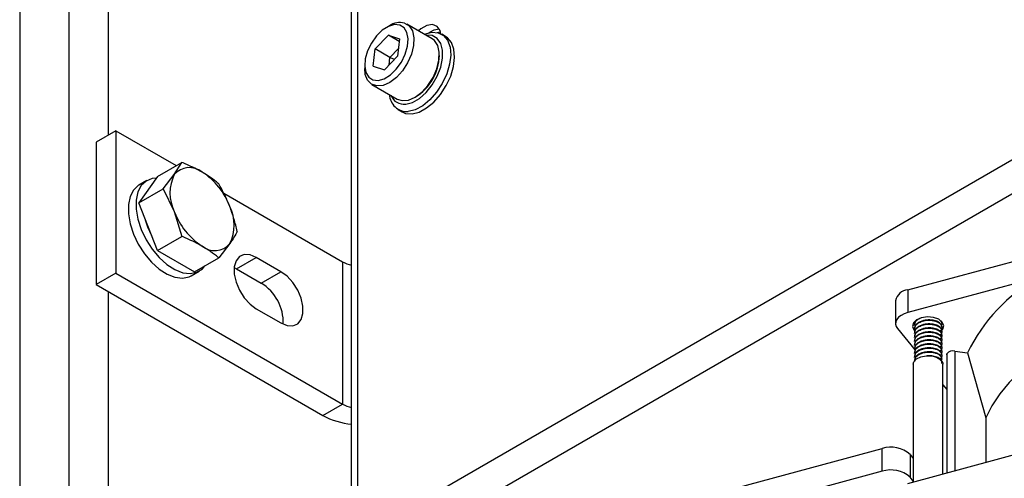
# Model space of a CAD drawing. Header units: millimetres. Extents: x 5 to 414, y 6 to 290.
# Tile 73 of 107: x 329 to 349, y 189 to 199. Entities that reach past the tile are written whole.
import ezdxf

# ---------------------------------------------------------------- set-up
doc = ezdxf.new("R2010")
doc.units = ezdxf.units.MM

msp = doc.modelspace()

# ---------------------------------------------------------------- linework, layer by layer
at = {"color": 7, "linetype": 'Continuous', "lineweight": 25}
for p, q in [((336.2071, 188.0283), (336.2071, 223.8395)), ((336.0816, 187.8534), (336.0816, 223.6645)), ((330.2879, 221.8218), (330.2879, 181.3448)), ((329.2778, 220.8888), (329.2778, 181.1115)), ((331.096, 196.2757), (331.096, 215.7561)), ((336.8538, 198.515), (336.7932, 198.48)), ((337.7313, 198.2501), (337.211, 198.5504)), ((337.9038, 198.3814), (337.8591, 198.3752)), ((336.835, 198.3241), (336.5642, 198.0428)), ((336.835, 198.3241), (337.0641, 198.2481)), ((337.0579, 198.1954), (336.835, 198.3241)), ((337.0641, 198.2481), (337.0224, 197.8907)), ((338.0074, 198.2968), (337.9266, 198.3435)), ((336.5225, 197.6855), (336.5642, 198.0428)), ((336.8672, 197.8679), (336.5642, 198.0428)), ((336.8672, 197.8679), (337.0408, 198.0482)), ((336.7517, 197.6094), (337.0224, 197.8907)), ((336.8489, 197.7105), (336.8672, 197.8679)), ((336.8672, 197.8679), (336.9616, 197.8275)), ((336.3488, 197.7102), (336.3488, 197.6402)), ((336.5225, 197.6855), (336.7517, 197.6094)), ((336.4968, 197.3132), (337.017, 197.0129)), ((337.0338, 196.797), (337.1146, 196.7503)), ((336.2071, 188.0283), (351.0368, 196.5893)), ((331.2476, 196.3632), (330.8435, 196.1299)), ((331.2476, 196.3632), (331.2476, 193.447)), ((331.2476, 196.3632), (332.4848, 195.649)), ((330.8435, 196.1299), (330.8435, 193.2137)), ((351.2893, 196.0353), (336.5607, 187.5326)), ((332.1009, 195.4273), (332.5993, 195.715)), ((332.4467, 195.4667), (332.5993, 195.715)), ((347.4777, 193.105), (357.0586, 195.6842)), ((332.1009, 195.4273), (331.7218, 194.8879)), ((332.2202, 195.1757), (332.4467, 195.4667)), ((331.7218, 194.8879), (332.2202, 195.1757)), ((331.8837, 195.3432), (331.7221, 195.2499)), ((332.2202, 195.1757), (332.4467, 194.7085)), ((333.4594, 195.0864), (335.8943, 193.6807)), ((332.1009, 193.9109), (331.7218, 194.8879)), ((332.4467, 194.7085), (332.5993, 194.1986)), ((332.1009, 193.9109), (332.5993, 194.1986)), ((333.584, 194.0519), (333.3575, 193.7609)), ((332.1009, 193.9109), (332.859, 193.4732)), ((332.859, 193.4732), (333.3575, 193.7609)), ((333.7224, 193.5348), (334.1265, 193.768)), ((334.6316, 193.4765), (334.1265, 193.768)), ((333.6745, 193.5595), (333.7224, 193.5348)), ((333.7224, 193.5348), (334.2275, 193.2432)), ((335.8943, 193.6807), (335.8943, 190.7645)), ((331.2476, 193.447), (330.8435, 193.2137)), ((331.2476, 193.447), (335.8943, 190.7645)), ((332.7934, 193.394), (332.955, 193.4873)), ((334.2275, 193.2432), (334.6316, 193.4765)), ((350.1556, 193.3593), (347.4777, 192.6384)), ((330.8435, 193.2137), (335.4902, 190.5312)), ((331.096, 181.3448), (331.096, 193.0679)), ((347.4777, 193.105), (347.4777, 192.6384)), ((347.2302, 192.8808), (347.2302, 192.4142)), ((334.1265, 192.7182), (334.6316, 192.4266)), ((347.6104, 192.3827), (347.6104, 192.3725)), ((348.1818, 192.4134), (348.1818, 192.4236)), ((348.1818, 192.3317), (348.1818, 192.3419)), ((347.2704, 192.3096), (347.6276, 191.8674)), ((347.6048, 192.2859), (347.6199, 192.2695)), ((347.6104, 192.3011), (347.6104, 192.2909)), ((347.6104, 192.2194), (347.6104, 192.2092)), ((347.6104, 192.1378), (347.6104, 192.1276)), ((348.1818, 192.25), (348.1818, 192.2603)), ((348.1818, 192.1684), (348.1818, 192.1786)), ((347.6104, 192.0561), (347.6104, 192.0459)), ((347.6104, 191.9745), (347.6104, 191.9643)), ((348.1818, 192.0867), (348.1818, 192.0969)), ((348.1818, 192.0051), (348.1818, 192.0153)), ((348.1818, 191.9234), (348.1818, 191.9336)), ((347.6104, 191.8928), (347.6104, 191.8826)), ((347.6104, 191.8112), (347.6104, 191.8009)), ((347.6104, 191.7295), (347.6104, 191.7193)), ((348.1818, 191.8418), (348.1818, 191.852)), ((348.1818, 191.7601), (348.1818, 191.7703)), ((348.2766, 191.774), (348.2766, 189.354)), ((348.2801, 191.7917), (348.2801, 189.355)), ((348.4429, 191.8504), (348.7018, 191.8159)), ((348.4429, 191.8504), (348.4429, 189.3988)), ((348.7018, 191.8159), (349.0778, 190.4826)), ((347.5922, 191.5804), (347.5922, 189.1698)), ((347.6104, 191.6478), (347.6104, 191.6401)), ((348.1818, 191.6785), (348.1818, 191.6887)), ((348.2, 189.3334), (348.2, 191.5804)), ((348.2, 191.1588), (348.2766, 191.0639)), ((335.4902, 190.5312), (335.8943, 190.7645)), ((349.0778, 190.4826), (349.0778, 189.5697)), ((339.7714, 187.9183), (346.9571, 189.8527)), ((346.9571, 189.3861), (346.9571, 189.8527)), ((347.4777, 189.139), (350.1556, 189.8598)), ((347.5266, 189.733), (347.5266, 189.2664)), ((347.5266, 189.733), (347.5922, 189.6518)), ((346.9571, 189.3861), (344.2792, 188.6652)), ((347.5922, 189.1852), (347.5266, 189.2664))]:
    msp.add_line(p, q, dxfattribs=at)
at = {"color": 7, "linetype": 'Continuous', "lineweight": 25, "flags": 128}
for points in [[(337.1664, 198.5704), (337.2618, 198.5112), (337.3271, 198.409), (337.3572, 198.2714), (337.35, 198.1087), (337.306, 197.9328), (337.2285, 197.7568), (337.1232, 197.5938), (336.998, 197.4559), (336.862, 197.3533), (336.7255, 197.2936), (336.5984, 197.2812), (336.4904, 197.317), (336.4092, 197.3985), (336.3611, 197.5195), (336.3488, 197.6402)], [(337.0682, 198.5288), (336.9587, 198.5387), (336.8358, 198.5022), (336.7094, 198.4224), (336.5899, 198.3057), (336.4868, 198.1615), (336.4085, 198.0015), (336.3614, 197.8387), (336.3493, 197.6863), (336.3732, 197.5567), (336.4311, 197.4602), (336.5184, 197.4048), (336.6279, 197.3949), (336.7508, 197.4313), (336.8772, 197.5112), (336.9968, 197.6279), (337.0999, 197.7721), (337.1781, 197.932), (337.2252, 198.0948), (337.2373, 198.2472), (337.2134, 198.3769), (337.1555, 198.4734), (337.0682, 198.5288)], [(337.5694, 198.3435), (337.5755, 198.3459), (337.722, 198.3833), (337.8546, 198.3734), (337.9654, 198.3168), (338.048, 198.2169), (338.0975, 198.0793), (338.1113, 197.9122), (338.0883, 197.7252), (338.03, 197.5292), (337.9398, 197.3356), (337.8228, 197.1556), (337.6859, 196.9997), (337.5371, 196.877), (337.385, 196.7945), (337.2384, 196.7572), (337.2384, 196.7572)], [(337.9097, 198.3526), (337.8933, 198.4149), (337.8319, 198.5023), (337.7378, 198.5391), (337.6224, 198.521), (337.4996, 198.4501), (337.4535, 198.4104)], [(337.6668, 198.3744), (337.7739, 198.4335), (337.875, 198.4524)], [(337.8329, 198.3785), (337.8363, 198.3794), (337.902, 198.3883)], [(337.017, 197.0129), (337.1187, 196.9809), (337.2457, 196.9932), (337.3822, 197.053), (337.5182, 197.1556), (337.6435, 197.2935), (337.7487, 197.4565), (337.8263, 197.6325), (337.8702, 197.8084), (337.8774, 197.9711), (337.8473, 198.1087), (337.7821, 198.2109), (337.7313, 198.2501)], [(337.1885, 196.9079), (337.3273, 196.945), (337.471, 197.0279), (337.6099, 197.151), (337.7344, 197.3057), (337.836, 197.4817), (337.9079, 197.6669), (337.9452, 197.8487), (337.9453, 198.0147), (337.9081, 198.1536), (337.8363, 198.2559), (337.7347, 198.3147), (337.6103, 198.3259), (337.6016, 198.3249)], [(337.3192, 196.7105), (337.4658, 196.7479), (337.6179, 196.8303), (337.7667, 196.9531), (337.9036, 197.109), (338.0206, 197.2889), (338.1108, 197.4826), (338.1691, 197.6786), (338.1921, 197.8656), (338.1784, 198.0327), (338.1288, 198.1702), (338.0462, 198.2702), (338.0074, 198.2968)], [(337.1146, 196.7503), (337.1866, 196.7204), (337.3192, 196.7105)], [(332.077, 195.3933), (331.9942, 195.3848), (331.8693, 195.3344), (331.7702, 195.2411), (331.7014, 195.1091), (331.6662, 194.9446), (331.6662, 194.7555), (331.7014, 194.5504), (331.7702, 194.339), (331.8693, 194.1311), (331.9942, 193.9366), (332.1389, 193.7644), (332.2968, 193.6227), (332.4604, 193.518), (332.622, 193.4553), (332.7742, 193.4374), (332.9098, 193.4653), (333.0225, 193.5376), (333.0743, 193.5975)], [(331.7221, 195.2499), (331.7077, 195.2411), (331.6086, 195.1477), (331.5398, 195.0158), (331.5046, 194.8513), (331.5046, 194.6622), (331.5398, 194.4571), (331.6086, 194.2457), (331.7077, 194.0378), (331.8326, 193.8433), (331.9773, 193.6711), (332.1352, 193.5294), (332.2987, 193.4247), (332.4604, 193.362), (332.6126, 193.3441), (332.7482, 193.372), (332.7934, 193.394)], [(331.9852, 194.2089), (331.9046, 194.3856), (331.8596, 194.5327)], [(334.1265, 193.768), (333.9984, 193.8207), (333.8807, 193.8266), (333.783, 193.7852), (333.713, 193.6999), (333.6766, 193.5776), (333.6766, 193.4282), (333.713, 193.2638), (333.783, 193.0977), (333.8807, 192.9434), (333.9984, 192.8134), (334.1265, 192.7182)], [(334.6316, 192.4266), (334.7596, 192.374), (334.8773, 192.3681), (334.9751, 192.4095), (335.0451, 192.4948), (335.0815, 192.6171), (335.0815, 192.7665), (335.0451, 192.9309), (334.9751, 193.097), (334.8773, 193.2513), (334.7596, 193.3813), (334.6316, 193.4765)], [(347.4777, 192.6384), (347.4054, 192.6137), (347.3428, 192.5814), (347.2924, 192.5426), (347.2561, 192.4988), (347.2352, 192.4518), (347.2306, 192.4034), (347.2425, 192.3554), (347.2704, 192.3096)], [(348.1533, 192.2531), (348.1981, 192.3009), (348.2172, 192.3724), (348.1874, 192.4428), (348.1132, 192.5012), (348.006, 192.5387), (347.8821, 192.5497), (347.7603, 192.5325), (347.6591, 192.4897), (347.5941, 192.4278), (347.575, 192.3562), (347.6048, 192.2859), (347.6048, 192.2859)], [(350.9412, 192.2026), (350.6123, 192.0285), (350.3075, 191.8404), (350.0288, 191.6392), (349.7778, 191.4263), (349.556, 191.2028), (349.3646, 190.9701), (349.2049, 190.7295), (349.0778, 190.4826)], [(347.5922, 191.5804), (347.603, 191.6266), (347.6559, 191.6879), (347.7454, 191.7328), (347.8578, 191.7545), (347.9761, 191.7497), (348.0822, 191.7191), (348.16, 191.6674), (348.1975, 191.6025), (348.2, 191.5804)], [(348.2766, 191.774), (348.2767, 191.7764), (348.2801, 191.7917)]]:
    msp.add_lwpolyline(points, dxfattribs=at)
at = {"color": 7, "linetype": 'Continuous', "lineweight": 25}
for centre, radius, start, end in [((337.0755, 198.174), 0.4067, 77.09006, 123.02642), ((336.8671, 197.9242), 1.0121, 300.91223, 359.09314), ((337.22, 197.1218), 0.3651, 182.43924, 272.88747), ((337.1542, 197.1926), 0.2867, 201.44966, 276.86896), ((332.757, 195.2013), 0.4083, 50.75183, 139.4672), ((333.205, 195.0876), 0.8478, 153.43643, 206.56357), ((332.2467, 194.3174), 1.4251, 20.22711, 57.36203), ((332.8257, 194.431), 0.8478, 333.43643, 26.56357), ((333.784, 195.2012), 1.4251, 200.22711, 237.36203), ((333.2737, 194.3173), 0.4083, 230.75183, 319.4672), ((336.2445, 194.3126), 0.7225, 241.00032, 256.96511), ((351.9539, 190.2092), 3.6273, 119.7212, 153.70812), ((333.7269, 192.4321), 0.9531, 358.18049, 58.31496), ((347.5066, 192.8245), 0.282, 95.88248, 168.48076), ((348.4054, 191.6994), 0.1556, 76.05039, 143.62134), ((336.2445, 191.3964), 0.7225, 241.00032, 256.96511), ((336.2398, 191.9214), 1.5793, 241.66638, 264.25151), ((347.1372, 189.2949), 0.5862, 48.36958, 107.89819), ((347.1372, 188.8283), 0.5862, 48.36958, 107.89819)]:
    msp.add_arc(centre, radius, start, end, dxfattribs=at)
for points, knots in [([(333.0153, 195.5175), (332.9152, 195.5705), (332.7825, 195.6408), (332.6354, 195.7004), (332.5993, 195.715)], [0, 0, 0, 0, 0.7546767, 1, 1, 1, 1]), ([(333.3575, 195.2773), (333.3542, 195.28), (333.3015, 195.3238), (333.1947, 195.4075), (333.0753, 195.4808), (333.0153, 195.5175)], [0, 0, 0, 0, 0.0314549, 0.5139756, 1, 1, 1, 1]), ([(333.584, 194.8102), (333.5505, 194.8907), (333.4832, 195.0525), (333.3995, 195.2022), (333.3575, 195.2773)], [0, 0, 0, 0, 0.49778063, 1, 1, 1, 1]), ([(333.7365, 194.3003), (333.7157, 194.3869), (333.6739, 194.5607), (333.614, 194.7268), (333.584, 194.8102)], [0, 0, 0, 0, 0.49811277, 1, 1, 1, 1]), ([(333.0153, 194.0011), (332.9152, 194.0541), (332.7825, 194.1244), (332.6354, 194.184), (332.5993, 194.1986)], [0, 0, 0, 0, 0.75467667, 1, 1, 1, 1]), ([(333.7365, 194.3003), (333.7157, 194.2618), (333.6739, 194.1846), (333.614, 194.0963), (333.584, 194.0519)], [0, 0, 0, 0, 0.4981128, 1, 1, 1, 1]), ([(333.3575, 193.7609), (333.3542, 193.7636), (333.2519, 193.8488), (333.1317, 193.9262), (333.0153, 194.0011)], [0, 0, 0, 0, 0.031485, 1, 1, 1, 1]), ([(347.7518, 192.528), (347.7225, 192.5136), (347.6638, 192.4849), (347.6157, 192.4276), (347.6155, 192.3885), (347.6153, 192.3723)], [0, 0, 0, 0, 0.369715, 0.7390773, 1, 1, 1, 1]), ([(347.6696, 192.4917), (347.6493, 192.472), (347.6147, 192.4384), (347.6152, 192.3989), (347.6153, 192.3825)], [0, 0, 0, 0, 0.5860242, 1, 1, 1, 1]), ([(348.1768, 192.3421), (348.1782, 192.3486), (348.1838, 192.3745), (348.1486, 192.4191), (348.0762, 192.4641), (347.9835, 192.4855), (347.8951, 192.4884), (347.8207, 192.4792), (347.7399, 192.4558), (347.6655, 192.413), (347.6155, 192.3563), (347.6154, 192.3171), (347.6153, 192.3009)], [0, 0, 0, 0, 0.040915, 0.1648973, 0.2888796, 0.4161204, 0.5007863, 0.5857254, 0.6653353, 0.7914714, 0.9136742, 1, 1, 1, 1]), ([(348.1523, 192.271), (348.1593, 192.2776), (348.1849, 192.3018), (348.1855, 192.3515), (348.1548, 192.4024), (348.1014, 192.4392), (348.0414, 192.4624), (347.9604, 192.4777), (347.8592, 192.4777), (347.7504, 192.4516), (347.6655, 192.4028), (347.6155, 192.3461), (347.6154, 192.3069), (347.6153, 192.2907)], [0, 0, 0, 0, 0.042138, 0.1543286, 0.2636461, 0.3364811, 0.4119021, 0.485955, 0.5937035, 0.70492, 0.8161364, 0.9238849, 1, 1, 1, 1]), ([(348.1768, 192.2605), (348.1782, 192.2669), (348.1838, 192.2929), (348.1486, 192.3375), (348.0762, 192.3825), (347.9835, 192.4039), (347.8951, 192.4067), (347.8207, 192.3976), (347.7399, 192.3741), (347.6655, 192.3314), (347.6155, 192.2747), (347.6154, 192.2355), (347.6153, 192.2192)], [0, 0, 0, 0, 0.040915, 0.1648973, 0.2888796, 0.4161204, 0.5007863, 0.5857254, 0.6653353, 0.7914714, 0.9136742, 1, 1, 1, 1]), ([(348.1523, 192.1894), (348.1593, 192.196), (348.1849, 192.2201), (348.1855, 192.2699), (348.1548, 192.3208), (348.1014, 192.3575), (348.0414, 192.3808), (347.9604, 192.396), (347.8592, 192.3961), (347.7504, 192.3699), (347.6655, 192.3212), (347.6155, 192.2644), (347.6154, 192.2252), (347.6153, 192.209)], [0, 0, 0, 0, 0.042138, 0.1543286, 0.2636461, 0.3364811, 0.4119021, 0.485955, 0.5937035, 0.70492, 0.8161364, 0.9238849, 1, 1, 1, 1]), ([(348.1768, 192.1788), (348.1782, 192.1852), (348.1838, 192.2112), (348.1486, 192.2558), (348.0762, 192.3008), (347.9835, 192.3222), (347.8951, 192.3251), (347.8207, 192.3159), (347.7399, 192.2925), (347.6655, 192.2497), (347.6155, 192.193), (347.6154, 192.1538), (347.6153, 192.1376)], [0, 0, 0, 0, 0.04091499, 0.1648973, 0.28887961, 0.41612041, 0.5007863, 0.58572544, 0.66533534, 0.79147136, 0.91367419, 1, 1, 1, 1]), ([(348.1537, 192.3541), (348.1601, 192.3602), (348.1848, 192.3839), (348.1886, 192.4262), (348.166, 192.4562), (348.1575, 192.4675)], [0, 0, 0, 0, 0.1783413, 0.6895698, 1, 1, 1, 1]), ([(348.1768, 192.4238), (348.179, 192.4303), (348.183, 192.4427), (348.1734, 192.4542), (348.1689, 192.4597)], [0, 0, 0, 0, 0.5249445, 1, 1, 1, 1]), ([(348.1523, 192.1077), (348.1593, 192.1143), (348.1849, 192.1385), (348.1855, 192.1882), (348.1548, 192.2391), (348.1014, 192.2759), (348.0414, 192.2991), (347.9604, 192.3144), (347.8592, 192.3144), (347.7504, 192.2883), (347.6655, 192.2395), (347.6155, 192.1828), (347.6154, 192.1436), (347.6153, 192.1274)], [0, 0, 0, 0, 0.042138, 0.1543286, 0.2636461, 0.3364811, 0.4119021, 0.485955, 0.5937035, 0.70492, 0.8161364, 0.9238849, 1, 1, 1, 1]), ([(348.1768, 192.0971), (348.1782, 192.1036), (348.1838, 192.1295), (348.1486, 192.1742), (348.0762, 192.2191), (347.9835, 192.2406), (347.8951, 192.2434), (347.8207, 192.2343), (347.7399, 192.2108), (347.6655, 192.1681), (347.6155, 192.1113), (347.6154, 192.0721), (347.6153, 192.0559)], [0, 0, 0, 0, 0.040915, 0.1648973, 0.2888796, 0.4161204, 0.5007863, 0.5857254, 0.6653353, 0.7914714, 0.9136742, 1, 1, 1, 1]), ([(348.1537, 192.0275), (348.1601, 192.0336), (348.1851, 192.0574), (348.1854, 192.1066), (348.1548, 192.1575), (348.1014, 192.1942), (348.0414, 192.2175), (347.9604, 192.2327), (347.8592, 192.2328), (347.7504, 192.2066), (347.6655, 192.1579), (347.6155, 192.1011), (347.6154, 192.0619), (347.6153, 192.0457)], [0, 0, 0, 0, 0.0392553, 0.1517835, 0.26143, 0.3344842, 0.4101322, 0.4844079, 0.5924807, 0.7040319, 0.8155831, 0.9236559, 1, 1, 1, 1]), ([(348.1768, 192.0155), (348.1782, 192.0219), (348.1838, 192.0479), (348.1486, 192.0925), (348.0762, 192.1375), (347.9835, 192.1589), (347.8951, 192.1618), (347.8207, 192.1526), (347.7399, 192.1291), (347.6655, 192.0864), (347.6155, 192.0297), (347.6154, 191.9905), (347.6153, 191.9743)], [0, 0, 0, 0, 0.040915, 0.1648973, 0.2888796, 0.4161204, 0.5007863, 0.5857254, 0.6653353, 0.7914714, 0.9136742, 1, 1, 1, 1]), ([(348.1523, 191.9444), (348.1593, 191.951), (348.1849, 191.9752), (348.1855, 192.0249), (348.1548, 192.0758), (348.1014, 192.1126), (348.0414, 192.1358), (347.9604, 192.1511), (347.8592, 192.1511), (347.7504, 192.125), (347.6655, 192.0762), (347.6155, 192.0195), (347.6154, 191.9803), (347.6153, 191.9641)], [0, 0, 0, 0, 0.042138, 0.15432858, 0.26364608, 0.3364811, 0.41190205, 0.48595497, 0.59370348, 0.70491995, 0.81613643, 0.92388493, 1, 1, 1, 1]), ([(348.1768, 191.9338), (348.1782, 191.9403), (348.1838, 191.9662), (348.1486, 192.0108), (348.0762, 192.0558), (347.9835, 192.0773), (347.8951, 192.0801), (347.8207, 192.071), (347.7399, 192.0475), (347.6655, 192.0048), (347.6155, 191.948), (347.6154, 191.9088), (347.6153, 191.8926)], [0, 0, 0, 0, 0.040915, 0.1648973, 0.2888796, 0.4161204, 0.5007863, 0.5857254, 0.6653353, 0.7914714, 0.9136742, 1, 1, 1, 1]), ([(348.1523, 191.8628), (348.1593, 191.8694), (348.1849, 191.8935), (348.1855, 191.9433), (348.1548, 191.9942), (348.1014, 192.0309), (348.0414, 192.0542), (347.9604, 192.0694), (347.8592, 192.0695), (347.7504, 192.0433), (347.6655, 191.9946), (347.6155, 191.9378), (347.6154, 191.8986), (347.6153, 191.8824)], [0, 0, 0, 0, 0.042138, 0.1543286, 0.2636461, 0.3364811, 0.4119021, 0.485955, 0.5937035, 0.70492, 0.8161364, 0.9238849, 1, 1, 1, 1]), ([(348.1768, 191.8522), (348.1782, 191.8586), (348.1838, 191.8846), (348.1486, 191.9292), (348.0762, 191.9742), (347.9835, 191.9956), (347.8951, 191.9984), (347.8207, 191.9893), (347.7399, 191.9658), (347.6655, 191.9231), (347.6155, 191.8664), (347.6154, 191.8272), (347.6153, 191.811)], [0, 0, 0, 0, 0.040915, 0.1648973, 0.2888796, 0.4161204, 0.5007863, 0.5857254, 0.6653353, 0.7914714, 0.9136742, 1, 1, 1, 1]), ([(348.1537, 191.7825), (348.1601, 191.7887), (348.1851, 191.8124), (348.1854, 191.8616), (348.1548, 191.9125), (348.1014, 191.9493), (348.0414, 191.9725), (347.9604, 191.9878), (347.8592, 191.9878), (347.7504, 191.9617), (347.6655, 191.9129), (347.6155, 191.8562), (347.6154, 191.817), (347.6153, 191.8007)], [0, 0, 0, 0, 0.03925529, 0.15178351, 0.26143001, 0.33448422, 0.41013216, 0.48440794, 0.59248072, 0.7040319, 0.81558308, 0.92365586, 1, 1, 1, 1]), ([(348.1768, 191.7705), (348.1782, 191.777), (348.1838, 191.8029), (348.1486, 191.8475), (348.0762, 191.8925), (347.9835, 191.914), (347.8951, 191.9168), (347.8207, 191.9077), (347.7399, 191.8842), (347.6655, 191.8415), (347.6155, 191.7847), (347.6154, 191.7455), (347.6153, 191.7293)], [0, 0, 0, 0, 0.040915, 0.1648973, 0.2888796, 0.4161204, 0.5007863, 0.5857254, 0.6653353, 0.7914714, 0.9136742, 1, 1, 1, 1]), ([(348.1523, 191.6995), (348.1593, 191.7061), (348.1849, 191.7302), (348.1855, 191.78), (348.1548, 191.8309), (348.1014, 191.8676), (348.0414, 191.8908), (347.9604, 191.9061), (347.8592, 191.9062), (347.7504, 191.88), (347.6655, 191.8313), (347.6155, 191.7745), (347.6154, 191.7353), (347.6153, 191.7191)], [0, 0, 0, 0, 0.042138, 0.1543286, 0.2636461, 0.3364811, 0.4119021, 0.485955, 0.5937035, 0.70492, 0.8161364, 0.9238849, 1, 1, 1, 1]), ([(348.1768, 191.6889), (348.1782, 191.6953), (348.1838, 191.7213), (348.1486, 191.7659), (348.0762, 191.8109), (347.9835, 191.8323), (347.8951, 191.8351), (347.8207, 191.826), (347.7399, 191.8025), (347.6655, 191.7598), (347.6155, 191.7031), (347.6154, 191.6639), (347.6153, 191.6476)], [0, 0, 0, 0, 0.040915, 0.1648973, 0.2888796, 0.4161204, 0.5007863, 0.5857254, 0.6653353, 0.7914714, 0.9136742, 1, 1, 1, 1]), ([(348.1768, 191.6787), (348.1782, 191.6851), (348.1839, 191.7111), (348.1532, 191.7493), (348.1017, 191.7859), (348.0413, 191.8092), (347.9604, 191.8245), (347.8592, 191.8245), (347.7504, 191.7984), (347.6655, 191.7496), (347.6155, 191.6929), (347.6154, 191.6537), (347.6153, 191.6374)], [0, 0, 0, 0, 0.0409137, 0.164892, 0.2474951, 0.3330309, 0.4170152, 0.5392141, 0.6653461, 0.7914781, 0.913677, 1, 1, 1, 1]), ([(348.1524, 191.6691), (348.1499, 191.6735), (348.1368, 191.6967), (348.0735, 191.7288), (347.984, 191.7507), (347.9143, 191.753), (347.8832, 191.7508), (347.8772, 191.7504)], [0, 0, 0, 0, 0.07524, 0.3973464, 0.7279185, 0.9478807, 1, 1, 1, 1]), ([(348.1768, 191.597), (348.1782, 191.6035), (348.1839, 191.6294), (348.1531, 191.6676), (348.1127, 191.6968), (348.0892, 191.7077), (348.0838, 191.7102)], [0, 0, 0, 0, 0.15049172, 0.60651799, 0.9103548, 1, 1, 1, 1])]:
    msp.add_open_spline(points, degree=3, knots=knots, dxfattribs=at)

doc.saveas('drawing.dxf')
